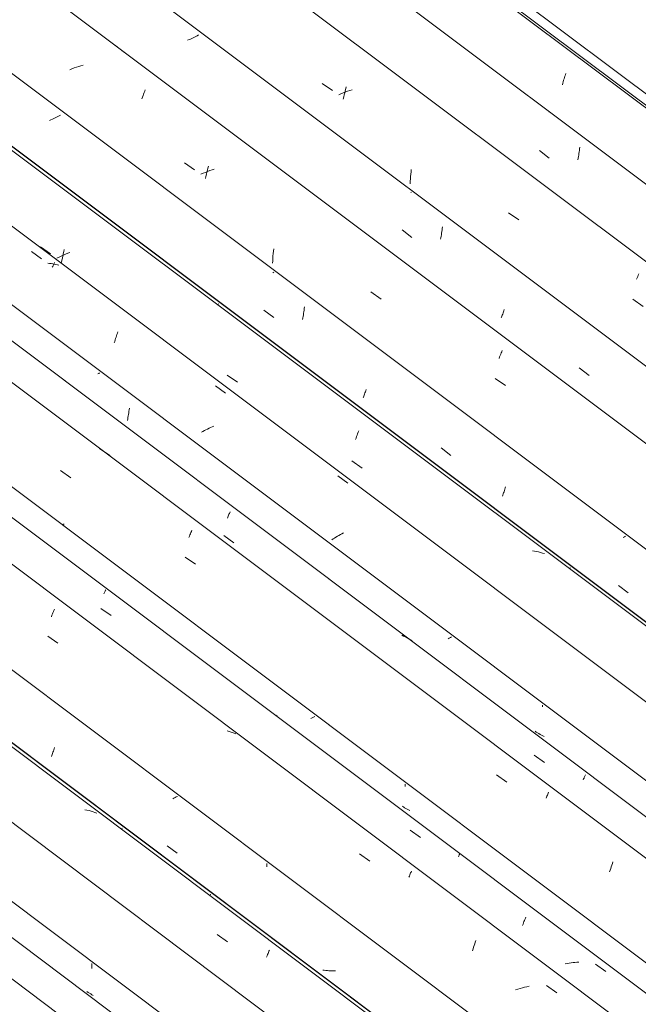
# Model space of a CAD drawing. Header units: metres. Extents: x -15.1 to 0.1, y 4 to 14.1.
# Tile 29 of 67: x -7.142 to -6.558, y 7.967 to 8.897. Entities that reach past the tile are written whole.
import ezdxf

# ---------------------------------------------------------------- set-up
doc = ezdxf.new("R2010")
doc.units = ezdxf.units.M
doc.layers.add('A-GLAZ-CWMG', color=7, linetype='Continuous', lineweight=5)
doc.layers.add('A-ROOF-OTLN', color=7, linetype='Continuous', lineweight=5)

# ---------------------------------------------------------------- blocks, each defined once
blk = doc.blocks.new('FP_14-ISO_01')
at = {"layer": 'A-GLAZ-CWMG'}
blk.add_line((-6.47656, 7.48554), (-9.52621, 9.77447), dxfattribs=at)
blk = doc.blocks.new('FP_15-ISO_01')
at = {"layer": 'A-GLAZ-CWMG', "color": 9, "true_color": 0xc0c0c0}
for p, q in [((-7.07397, 8.00049), (-7.0739, 8.00202)), ((-7.0739, 8.00202), (-7.07386, 8.00355)), ((-7.07386, 8.00355), (-7.07384, 8.00508))]:
    blk.add_line(p, q, dxfattribs=at)
blk = doc.blocks.new('FP_16-ISO_01')
at = {"layer": 'A-GLAZ-CWMG'}
blk.add_line((-6.36399, 7.54867), (-9.41495, 9.83858), dxfattribs=at)
blk = doc.blocks.new('FP_17-ISO_01')
at = {"layer": 'A-GLAZ-CWMG', "color": 9, "true_color": 0xc0c0c0}
for p, q in [((-7.04495, 8.13299), (-7.04614, 8.13234)), ((-6.96202, 8.06942), (-6.96201, 8.07074))]:
    blk.add_line(p, q, dxfattribs=at)
blk = doc.blocks.new('Rectangular Mullion - Telha Fibrocimento - Ondulada-1909083-ISO_01')
at = {"layer": 'A-GLAZ-CWMG'}
for p, q in [((-6.30385, 7.5788), (-9.35826, 9.8713)), ((-6.30164, 7.57753), (-9.35797, 9.87147)), ((-6.41596, 7.51325), (-9.47099, 9.80622))]:
    blk.add_line(p, q, dxfattribs=at)
for name in ['FP_16-ISO_01', 'FP_14-ISO_01', 'FP_17-ISO_01', 'FP_15-ISO_01']:
    blk.add_blockref(name, (0, 0), dxfattribs=at)
blk = doc.blocks.new('FP_28-ISO_01')
at = {"layer": 'A-GLAZ-CWMG'}
blk.add_line((-6.4463, 7.50185), (-9.49672, 9.79136), dxfattribs=at)
blk = doc.blocks.new('FP_29-ISO_01')
at = {"layer": 'A-GLAZ-CWMG', "color": 9, "true_color": 0xc0c0c0}
for p, q in [((-7.07733, 7.9779), (-7.07846, 7.97869)), ((-7.07617, 7.97713), (-7.07733, 7.9779)), ((-7.07499, 7.9764), (-7.07617, 7.97713)), ((-7.07378, 7.9757), (-7.07499, 7.9764)), ((-7.07256, 7.97504), (-7.07378, 7.9757))]:
    blk.add_line(p, q, dxfattribs=at)
blk = doc.blocks.new('FP_30-ISO_01')
at = {"layer": 'A-GLAZ-CWMG'}
blk.add_line((-6.3123, 7.58151), (-9.44478, 9.93261), dxfattribs=at)
at = {"layer": 'A-GLAZ-CWMG', "color": 9, "true_color": 0xc0c0c0}
for p, q in [((-7.07846, 8.15), (-7.08041, 8.15038)), ((-7.07654, 8.14957), (-7.07846, 8.15)), ((-7.07465, 8.14908), (-7.07654, 8.14957)), ((-7.07278, 8.14854), (-7.07465, 8.14908)), ((-7.07094, 8.14795), (-7.07278, 8.14854)), ((-7.06913, 8.14729), (-7.07094, 8.14795)), ((-6.9557, 8.03253), (-6.94596, 8.02575)), ((-6.90666, 8.01669), (-6.90627, 8.01762)), ((-6.90885, 8.01131), (-6.90839, 8.01248)), ((-6.90839, 8.01248), (-6.90793, 8.01361)), ((-6.90793, 8.01361), (-6.90749, 8.01468)), ((-6.90749, 8.01468), (-6.90707, 8.01571)), ((-6.90707, 8.01571), (-6.90666, 8.01669))]:
    blk.add_line(p, q, dxfattribs=at)
blk = doc.blocks.new('FP_31-ISO_01')
at = {"layer": 'A-GLAZ-CWMG', "color": 9, "true_color": 0xc0c0c0}
for p, q in [((-7.11134, 8.20258), (-7.11097, 8.20362)), ((-7.11097, 8.20362), (-7.11059, 8.20468)), ((-7.11059, 8.20468), (-7.11021, 8.20577)), ((-7.11021, 8.20577), (-7.10983, 8.20689)), ((-7.10983, 8.20689), (-7.10945, 8.20804)), ((-7.10945, 8.20804), (-7.10908, 8.20922)), ((-7.11209, 8.20061), (-7.11172, 8.20158)), ((-7.11172, 8.20158), (-7.11134, 8.20258)), ((-6.99642, 8.16125), (-6.99757, 8.16065)), ((-6.99528, 8.16185), (-6.99642, 8.16125)), ((-6.99416, 8.16245), (-6.99528, 8.16185)), ((-6.99306, 8.16305), (-6.99416, 8.16245)), ((-7.00262, 8.11637), (-6.99342, 8.10925)), ((-6.9086, 8.09643), (-6.90856, 8.09803)), ((-6.90856, 8.09803), (-6.90855, 8.09962)), ((-6.8544, 7.99879), (-6.85585, 7.999)), ((-6.85295, 7.9986), (-6.8544, 7.99879)), ((-6.85148, 7.99846), (-6.85295, 7.9986)), ((-6.85, 7.99834), (-6.85148, 7.99846)), ((-6.84851, 7.99826), (-6.85, 7.99834)), ((-6.84701, 7.99821), (-6.84851, 7.99826)), ((-6.84551, 7.9982), (-6.84701, 7.99821)), ((-6.844, 7.99821), (-6.84551, 7.9982))]:
    blk.add_line(p, q, dxfattribs=at)
blk = doc.blocks.new('FP_32-ISO_01')
at = {"layer": 'A-GLAZ-CWMG'}
blk.add_line((-6.18174, 7.6559), (-9.23143, 9.94487), dxfattribs=at)
at = {"layer": 'A-GLAZ-CWMG', "color": 9, "true_color": 0xc0c0c0}
for p, q in [((-7.11203, 8.33277), (-7.11153, 8.33406)), ((-7.11153, 8.33406), (-7.11104, 8.3353)), ((-7.11104, 8.3353), (-7.11056, 8.3365)), ((-7.11056, 8.3365), (-7.11009, 8.33764)), ((-7.11009, 8.33764), (-7.10964, 8.33874)), ((-7.10964, 8.33874), (-7.1092, 8.33978)), ((-7.11557, 8.3144), (-7.10585, 8.30765)), ((-6.9441, 8.22438), (-6.94598, 8.22491)), ((-6.94226, 8.22379), (-6.9441, 8.22438)), ((-6.94044, 8.22314), (-6.94226, 8.22379)), ((-6.93866, 8.22243), (-6.94044, 8.22314)), ((-6.93782, 8.22207), (-6.93866, 8.22243)), ((-6.82122, 8.10881), (-6.81151, 8.10199)), ((-6.77292, 8.0907), (-6.77256, 8.09156)), ((-6.77256, 8.09156), (-6.77221, 8.09236)), ((-6.77459, 8.08676), (-6.77415, 8.08782)), ((-6.77415, 8.08782), (-6.77372, 8.08883)), ((-6.77372, 8.08883), (-6.77331, 8.08979)), ((-6.77331, 8.08979), (-6.77292, 8.0907)), ((-6.71185, 8.02528), (-6.71132, 8.02675)), ((-6.71453, 8.01727), (-6.71399, 8.01895)), ((-6.71399, 8.01895), (-6.71346, 8.0206)), ((-6.71346, 8.0206), (-6.71292, 8.0222)), ((-6.71292, 8.0222), (-6.71238, 8.02376)), ((-6.71238, 8.02376), (-6.71185, 8.02528)), ((-6.67173, 7.981), (-6.67387, 7.98032)), ((-6.66958, 7.98163), (-6.67173, 7.981)), ((-6.66743, 7.98222), (-6.66958, 7.98163)), ((-6.66528, 7.98277), (-6.66743, 7.98222)), ((-6.66313, 7.98327), (-6.66528, 7.98277)), ((-6.66097, 7.98373), (-6.66313, 7.98327)), ((-6.64471, 7.98425), (-6.635, 7.97737))]:
    blk.add_line(p, q, dxfattribs=at)
blk = doc.blocks.new('FP_33-ISO_01')
at = {"layer": 'A-GLAZ-CWMG', "color": 9, "true_color": 0xc0c0c0}
for p, q in [((-6.86588, 8.23725), (-6.86718, 8.23657)), ((-6.86461, 8.23793), (-6.86588, 8.23725)), ((-6.86337, 8.23861), (-6.86461, 8.23793)), ((-6.77821, 8.17237), (-6.77819, 8.17352)), ((-6.77819, 8.17352), (-6.77818, 8.17467))]:
    blk.add_line(p, q, dxfattribs=at)
blk = doc.blocks.new('FP_34-ISO_01')
at = {"layer": 'A-GLAZ-CWMG'}
blk.add_line((-6.05228, 7.7305), (-9.10193, 10.01943), dxfattribs=at)
at = {"layer": 'A-GLAZ-CWMG', "color": 9, "true_color": 0xc0c0c0}
for p, q in [((-7.10345, 8.47075), (-7.09376, 8.46402)), ((-7.10016, 8.42054), (-7.10182, 8.41936)), ((-6.98231, 8.40741), (-6.98181, 8.40869)), ((-6.98181, 8.40869), (-6.98132, 8.40993)), ((-6.98132, 8.40993), (-6.98084, 8.41112)), ((-6.98084, 8.41112), (-6.98037, 8.41226)), ((-6.98037, 8.41226), (-6.97992, 8.41335)), ((-6.97992, 8.41335), (-6.97948, 8.41439)), ((-6.98587, 8.38905), (-6.97616, 8.38229)), ((-6.69175, 8.18331), (-6.68205, 8.17648)), ((-6.64345, 8.16524), (-6.64308, 8.1661)), ((-6.64308, 8.1661), (-6.64273, 8.16691)), ((-6.64513, 8.16128), (-6.64468, 8.16234)), ((-6.64468, 8.16234), (-6.64425, 8.16336)), ((-6.64425, 8.16336), (-6.64384, 8.16432)), ((-6.64384, 8.16432), (-6.64345, 8.16524)), ((-6.58247, 8.09971), (-6.58194, 8.10119)), ((-6.58515, 8.09166), (-6.58462, 8.09335)), ((-6.58462, 8.09335), (-6.58408, 8.095)), ((-6.58408, 8.095), (-6.58354, 8.09661)), ((-6.58354, 8.09661), (-6.58301, 8.09818)), ((-6.58301, 8.09818), (-6.58247, 8.09971))]:
    blk.add_line(p, q, dxfattribs=at)
blk = doc.blocks.new('FP_35-ISO_01')
at = {"layer": 'A-GLAZ-CWMG', "color": 9, "true_color": 0xc0c0c0}
for p, q in [((-7.06732, 8.56255), (-7.06814, 8.56211)), ((-7.06651, 8.56299), (-7.06732, 8.56255)), ((-7.03882, 8.5268), (-7.03862, 8.5283)), ((-7.03862, 8.5283), (-7.03844, 8.52981)), ((-7.04035, 8.51807), (-7.04006, 8.51949)), ((-7.04006, 8.51949), (-7.03978, 8.52093)), ((-7.03978, 8.52093), (-7.03952, 8.52237)), ((-7.03952, 8.52237), (-7.03927, 8.52384)), ((-7.03927, 8.52384), (-7.03903, 8.52532)), ((-7.03903, 8.52532), (-7.03882, 8.5268)), ((-6.73642, 8.31252), (-6.7375, 8.31196)), ((-6.73536, 8.31309), (-6.73642, 8.31252)), ((-6.73432, 8.31366), (-6.73536, 8.31309)), ((-6.64854, 8.24777), (-6.64852, 8.24927))]:
    blk.add_line(p, q, dxfattribs=at)
blk = doc.blocks.new('FP_36-ISO_01')
at = {"layer": 'A-GLAZ-CWMG'}
blk.add_line((-5.93971, 7.79363), (-8.99066, 10.08354), dxfattribs=at)
at = {"layer": 'A-GLAZ-CWMG', "color": 9, "true_color": 0xc0c0c0}
for p, q in [((-7.13091, 8.67783), (-7.12136, 8.67086)), ((-7.11388, 8.66644), (-7.11542, 8.66656)), ((-7.11236, 8.66628), (-7.11388, 8.66644)), ((-7.11084, 8.66608), (-7.11236, 8.66628)), ((-7.1112, 8.66287), (-7.11084, 8.66364)), ((-7.10935, 8.66583), (-7.11084, 8.66608)), ((-7.11084, 8.66364), (-7.1105, 8.66438)), ((-7.1105, 8.66438), (-7.11018, 8.66507)), ((-7.11018, 8.66507), (-7.10987, 8.66572)), ((-7.10987, 8.66572), (-7.10957, 8.66634)), ((-7.10957, 8.66634), (-7.10929, 8.66691)), ((-7.10787, 8.66555), (-7.10935, 8.66583)), ((-7.10929, 8.66691), (-7.10903, 8.66745)), ((-7.10641, 8.66522), (-7.10787, 8.66555)), ((-7.10497, 8.66485), (-7.10641, 8.66522)), ((-7.05232, 8.59282), (-7.05191, 8.5942)), ((-7.05191, 8.5942), (-7.05149, 8.59555)), ((-7.05149, 8.59555), (-7.05107, 8.59688)), ((-7.05107, 8.59688), (-7.05064, 8.59818)), ((-7.05064, 8.59818), (-7.05021, 8.59944)), ((-7.05021, 8.59944), (-7.04978, 8.60068)), ((-7.04978, 8.60068), (-7.04935, 8.60188)), ((-7.05272, 8.59142), (-7.05232, 8.59282)), ((-6.95729, 8.55076), (-6.94775, 8.54376)), ((-6.96472, 8.50998), (-6.96619, 8.50923)), ((-6.96323, 8.51071), (-6.96472, 8.50998)), ((-6.96172, 8.51143), (-6.96323, 8.51071)), ((-6.96019, 8.51212), (-6.96172, 8.51143)), ((-6.95866, 8.5128), (-6.96019, 8.51212)), ((-6.96908, 8.50769), (-6.97049, 8.50691)), ((-6.96764, 8.50847), (-6.96908, 8.50769)), ((-6.96619, 8.50923), (-6.96764, 8.50847)), ((-6.84164, 8.46581), (-6.8321, 8.45879)), ((-6.84343, 8.40787), (-6.84478, 8.40705)), ((-6.84206, 8.40868), (-6.84343, 8.40787)), ((-6.84067, 8.40948), (-6.84206, 8.40868)), ((-6.83925, 8.41027), (-6.84067, 8.40948)), ((-6.83782, 8.41104), (-6.83925, 8.41027)), ((-6.83636, 8.41181), (-6.83782, 8.41104)), ((-6.8461, 8.40623), (-6.8474, 8.4054)), ((-6.84478, 8.40705), (-6.8461, 8.40623))]:
    blk.add_line(p, q, dxfattribs=at)
blk = doc.blocks.new('FP_37-ISO_01')
at = {"layer": 'A-GLAZ-CWMG', "color": 9, "true_color": 0xc0c0c0}
for p, q in [((-6.95411, 8.62821), (-6.95523, 8.6276)), ((-6.62191, 8.37888), (-6.62313, 8.37821))]:
    blk.add_line(p, q, dxfattribs=at)
blk = doc.blocks.new('Rectangular Mullion - Telha Fibrocimento - Ondulada-V21-ISO_01')
at = {"layer": 'A-GLAZ-CWMG'}
for p, q in [((-5.87957, 7.82376), (-8.93398, 10.11626)), ((-5.87736, 7.82249), (-8.93369, 10.11643)), ((-5.99168, 7.75821), (-9.04671, 10.05118)), ((-6.12104, 7.68343), (-9.17614, 9.97645)), ((-6.25109, 7.60817), (-9.30633, 9.90129))]:
    blk.add_line(p, q, dxfattribs=at)
for name in ['FP_36-ISO_01', 'FP_34-ISO_01', 'FP_37-ISO_01', 'FP_35-ISO_01', 'FP_32-ISO_01', 'FP_30-ISO_01', 'FP_33-ISO_01', 'FP_31-ISO_01', 'FP_28-ISO_01', 'FP_29-ISO_01']:
    blk.add_blockref(name, (0, 0), dxfattribs=at)
blk = doc.blocks.new('FP_45-ISO_01')
at = {"layer": 'A-GLAZ-CWMG'}
blk.add_line((-6.1464, 7.67352), (-9.19794, 9.96387), dxfattribs=at)
at = {"layer": 'A-GLAZ-CWMG', "color": 9, "true_color": 0xc0c0c0}
for p, q in [((-7.0625, 8.35437), (-7.0622, 8.35505)), ((-7.0622, 8.35505), (-7.06191, 8.35568)), ((-7.06191, 8.35568), (-7.06164, 8.35627)), ((-7.06164, 8.35627), (-7.06139, 8.35682)), ((-7.06139, 8.35682), (-7.06117, 8.35733)), ((-7.06117, 8.35733), (-7.06097, 8.35779)), ((-7.06097, 8.35779), (-7.06079, 8.35821)), ((-7.06543, 8.34062), (-7.05579, 8.33374)), ((-6.89884, 8.23885), (-6.90022, 8.23983)), ((-6.77333, 8.13127), (-6.7637, 8.12433)), ((-6.72782, 8.10597), (-6.72758, 8.10651)), ((-6.72758, 8.10651), (-6.72736, 8.107)), ((-6.72736, 8.107), (-6.72717, 8.10745)), ((-6.72717, 8.10745), (-6.727, 8.10785)), ((-6.727, 8.10785), (-6.72685, 8.10821)), ((-6.72685, 8.10821), (-6.72673, 8.10853)), ((-6.72673, 8.10853), (-6.72664, 8.10881)), ((-6.66636, 8.04358), (-6.66591, 8.04471)), ((-6.66591, 8.04471), (-6.66547, 8.04581)), ((-6.66547, 8.04581), (-6.66504, 8.04686)), ((-6.66504, 8.04686), (-6.66461, 8.04787)), ((-6.66461, 8.04787), (-6.6642, 8.04884)), ((-6.66728, 8.0412), (-6.66682, 8.04241)), ((-6.66682, 8.04241), (-6.66636, 8.04358)), ((-6.62515, 8.00515), (-6.627, 8.00479)), ((-6.6233, 8.00548), (-6.62515, 8.00515)), ((-6.62145, 8.00577), (-6.6233, 8.00548)), ((-6.61961, 8.00603), (-6.62145, 8.00577)), ((-6.61777, 8.00624), (-6.61961, 8.00603)), ((-6.61594, 8.00641), (-6.61777, 8.00624)), ((-6.61412, 8.00654), (-6.61594, 8.00641)), ((-6.59834, 8.00469), (-6.58873, 7.99771))]:
    blk.add_line(p, q, dxfattribs=at)
blk = doc.blocks.new('FP_46-ISO_01')
at = {"layer": 'A-GLAZ-CWMG', "color": 9, "true_color": 0xc0c0c0}
for p, q in [((-6.77974, 8.15307), (-6.78088, 8.15386)), ((-6.77858, 8.15231), (-6.77974, 8.15307)), ((-6.77739, 8.15158), (-6.77858, 8.15231)), ((-6.77618, 8.15088), (-6.77739, 8.15158)), ((-6.77496, 8.15022), (-6.77618, 8.15088)), ((-6.77371, 8.14959), (-6.77496, 8.15022))]:
    blk.add_line(p, q, dxfattribs=at)
blk = doc.blocks.new('FP_47-ISO_01')
at = {"layer": 'A-GLAZ-CWMG'}
blk.add_line((-6.02202, 7.74681), (-9.07244, 10.03632), dxfattribs=at)
at = {"layer": 'A-GLAZ-CWMG', "color": 9, "true_color": 0xc0c0c0}
for p, q in [((-7.0667, 8.49169), (-7.05702, 8.4849)), ((-6.94593, 8.42593), (-6.94553, 8.42687)), ((-6.94553, 8.42687), (-6.94515, 8.42777)), ((-6.94515, 8.42777), (-6.94478, 8.42863)), ((-6.94478, 8.42863), (-6.94442, 8.42945)), ((-6.94442, 8.42945), (-6.94408, 8.43023)), ((-6.94408, 8.43023), (-6.94375, 8.43097)), ((-6.94375, 8.43097), (-6.94344, 8.43168)), ((-6.9494, 8.40932), (-6.93972, 8.40251)), ((-6.77961, 8.31451), (-6.78137, 8.31527)), ((-6.7779, 8.31368), (-6.77961, 8.31451)), ((-6.77621, 8.3128), (-6.7779, 8.31368)), ((-6.77457, 8.31186), (-6.77621, 8.3128)), ((-6.77296, 8.31086), (-6.77457, 8.31186)), ((-6.7714, 8.30981), (-6.77296, 8.31086)), ((-6.65617, 8.20198), (-6.6465, 8.1951)), ((-6.60992, 8.17868), (-6.60958, 8.17945)), ((-6.60958, 8.17945), (-6.60926, 8.18019)), ((-6.60926, 8.18019), (-6.60896, 8.18088)), ((-6.60896, 8.18088), (-6.60867, 8.18153)), ((-6.60867, 8.18153), (-6.6084, 8.18214)), ((-6.6084, 8.18214), (-6.60815, 8.18271)), ((-6.60815, 8.18271), (-6.60792, 8.18323))]:
    blk.add_line(p, q, dxfattribs=at)
blk = doc.blocks.new('FP_48-ISO_01')
at = {"layer": 'A-GLAZ-CWMG', "color": 9, "true_color": 0xc0c0c0}
for p, q in [((-6.65429, 8.22379), (-6.65542, 8.22459)), ((-6.65313, 8.22303), (-6.65429, 8.22379)), ((-6.65195, 8.2223), (-6.65313, 8.22303)), ((-6.65074, 8.2216), (-6.65195, 8.2223)), ((-6.64952, 8.22094), (-6.65074, 8.2216)), ((-6.64827, 8.22031), (-6.64952, 8.22094)), ((-6.647, 8.21972), (-6.64827, 8.22031))]:
    blk.add_line(p, q, dxfattribs=at)
blk = doc.blocks.new('FP_49-ISO_01')
at = {"layer": 'A-GLAZ-CWMG'}
blk.add_line((-5.88802, 7.82646), (-9.0205, 10.17757), dxfattribs=at)
at = {"layer": 'A-GLAZ-CWMG', "color": 9, "true_color": 0xc0c0c0}
for p, q in [((-7.12249, 8.68205), (-7.11281, 8.67541)), ((-7.10084, 8.67558), (-7.1004, 8.67758)), ((-7.1004, 8.67758), (-7.09994, 8.67955)), ((-7.10479, 8.67232), (-7.10679, 8.67135)), ((-7.10278, 8.67328), (-7.10479, 8.67232)), ((-7.10074, 8.6742), (-7.10278, 8.67328)), ((-7.10246, 8.66736), (-7.10208, 8.66945)), ((-7.10208, 8.66945), (-7.10169, 8.67152)), ((-7.10169, 8.67152), (-7.10127, 8.67356)), ((-7.10127, 8.67356), (-7.10084, 8.67558)), ((-7.09868, 8.6751), (-7.10074, 8.6742)), ((-7.09661, 8.67597), (-7.09868, 8.6751)), ((-7.09453, 8.6768), (-7.09661, 8.67597)), ((-6.94619, 8.56096), (-6.93649, 8.55429)), ((-6.82502, 8.49998), (-6.8245, 8.50146)), ((-6.8245, 8.50146), (-6.82397, 8.50289)), ((-6.82397, 8.50289), (-6.82346, 8.50429)), ((-6.82346, 8.50429), (-6.82295, 8.50563)), ((-6.82295, 8.50563), (-6.82245, 8.50693)), ((-6.82245, 8.50693), (-6.82196, 8.50819)), ((-6.82847, 8.4799), (-6.81875, 8.4732)), ((-6.65597, 8.39464), (-6.65796, 8.39493)), ((-6.65402, 8.39428), (-6.65597, 8.39464)), ((-6.65208, 8.39388), (-6.65402, 8.39428)), ((-6.65017, 8.39342), (-6.65208, 8.39388)), ((-6.64829, 8.39291), (-6.65017, 8.39342)), ((-6.64643, 8.39234), (-6.64829, 8.39291))]:
    blk.add_line(p, q, dxfattribs=at)
blk = doc.blocks.new('FP_50-ISO_01')
at = {"layer": 'A-GLAZ-CWMG', "color": 9, "true_color": 0xc0c0c0}
for p, q in [((-7.11245, 8.8021), (-7.1138, 8.80151)), ((-7.11112, 8.80271), (-7.11245, 8.8021)), ((-7.1098, 8.80333), (-7.11112, 8.80271)), ((-7.10851, 8.80395), (-7.1098, 8.80333)), ((-7.10723, 8.80458), (-7.10851, 8.80395)), ((-7.10598, 8.80521), (-7.10723, 8.80458)), ((-7.10475, 8.80585), (-7.10598, 8.80521)), ((-7.10353, 8.80649), (-7.10475, 8.80585)), ((-6.90205, 8.65816), (-6.90305, 8.65761)), ((-6.91141, 8.62243), (-6.90221, 8.61526)), ((-6.87376, 8.62079), (-6.87356, 8.62229)), ((-6.87356, 8.62229), (-6.87337, 8.62379)), ((-6.87337, 8.62379), (-6.87321, 8.62531)), ((-6.87501, 8.61349), (-6.87473, 8.61492)), ((-6.87473, 8.61492), (-6.87446, 8.61637)), ((-6.87446, 8.61637), (-6.87421, 8.61783)), ((-6.87421, 8.61783), (-6.87398, 8.6193)), ((-6.87398, 8.6193), (-6.87376, 8.62079)), ((-6.81528, 8.54613), (-6.8149, 8.54722)), ((-6.81784, 8.5394), (-6.81749, 8.54026)), ((-6.81749, 8.54026), (-6.81713, 8.54116)), ((-6.81713, 8.54116), (-6.81677, 8.54209)), ((-6.81677, 8.54209), (-6.8164, 8.54305)), ((-6.8164, 8.54305), (-6.81603, 8.54405)), ((-6.81603, 8.54405), (-6.81566, 8.54508)), ((-6.81566, 8.54508), (-6.81528, 8.54613)), ((-6.74408, 8.49219), (-6.73488, 8.48504)), ((-6.68402, 8.45315), (-6.68365, 8.45435)), ((-6.68365, 8.45435), (-6.68328, 8.45557)), ((-6.68628, 8.44657), (-6.6859, 8.44759)), ((-6.6859, 8.44759), (-6.68553, 8.44865)), ((-6.68553, 8.44865), (-6.68515, 8.44973)), ((-6.68515, 8.44973), (-6.68477, 8.45084)), ((-6.68477, 8.45084), (-6.68439, 8.45199)), ((-6.68439, 8.45199), (-6.68402, 8.45315)), ((-6.57111, 8.40829), (-6.57227, 8.40766)), ((-6.56998, 8.40891), (-6.57111, 8.40829)), ((-6.57674, 8.36228), (-6.56754, 8.35515))]:
    blk.add_line(p, q, dxfattribs=at)
blk = doc.blocks.new('FP_51-ISO_01')
at = {"layer": 'A-GLAZ-CWMG'}
blk.add_line((-5.75746, 7.90086), (-8.80715, 10.18983), dxfattribs=at)
at = {"layer": 'A-GLAZ-CWMG', "color": 9, "true_color": 0xc0c0c0}
for p, q in [((-7.05251, 8.87284), (-7.04293, 8.86572)), ((-7.08201, 8.85384), (-7.08415, 8.85319)), ((-7.09264, 8.85024), (-7.09473, 8.84941)), ((-7.09053, 8.85103), (-7.09264, 8.85024)), ((-7.08841, 8.85179), (-7.09053, 8.85103)), ((-7.08629, 8.85251), (-7.08841, 8.85179)), ((-7.08415, 8.85319), (-7.08629, 8.85251)), ((-7.02557, 8.82489), (-7.02504, 8.82634)), ((-7.02504, 8.82634), (-7.02451, 8.82775)), ((-7.02451, 8.82775), (-7.02399, 8.82911)), ((-7.02399, 8.82911), (-7.02348, 8.83043)), ((-7.02664, 8.82184), (-7.0261, 8.82339)), ((-7.0261, 8.82339), (-7.02557, 8.82489)), ((-6.98654, 8.76142), (-6.97686, 8.75473)), ((-6.9688, 8.75154), (-6.97086, 8.75064)), ((-6.96673, 8.75241), (-6.9688, 8.75154)), ((-6.96465, 8.75324), (-6.96673, 8.75241)), ((-6.96567, 8.75067), (-6.9652, 8.75264)), ((-6.9652, 8.75264), (-6.96472, 8.75458)), ((-6.96472, 8.75458), (-6.96423, 8.75649)), ((-6.96255, 8.75405), (-6.96465, 8.75324)), ((-6.96423, 8.75649), (-6.96373, 8.75837)), ((-6.96044, 8.75482), (-6.96255, 8.75405)), ((-6.95831, 8.75556), (-6.96044, 8.75482)), ((-6.96655, 8.74665), (-6.96612, 8.74867)), ((-6.96612, 8.74867), (-6.96567, 8.75067)), ((-6.90268, 8.67565), (-6.90247, 8.67786)), ((-6.90247, 8.67786), (-6.90223, 8.68006)), ((-6.90323, 8.66673), (-6.90314, 8.66897)), ((-6.90314, 8.66897), (-6.90302, 8.6712)), ((-6.90302, 8.6712), (-6.90287, 8.67343)), ((-6.90287, 8.67343), (-6.90268, 8.67565)), ((-6.81051, 8.63946), (-6.80082, 8.63273)), ((-6.80668, 8.58883), (-6.80699, 8.5886)), ((-6.68696, 8.58305), (-6.6865, 8.58415)), ((-6.68944, 8.57678), (-6.68892, 8.57813)), ((-6.68892, 8.57813), (-6.68841, 8.57943)), ((-6.68841, 8.57943), (-6.68792, 8.58068)), ((-6.68792, 8.58068), (-6.68743, 8.58189)), ((-6.68743, 8.58189), (-6.68696, 8.58305)), ((-6.69302, 8.55782), (-6.68332, 8.55107))]:
    blk.add_line(p, q, dxfattribs=at)
blk = doc.blocks.new('FP_52-ISO_01')
at = {"layer": 'A-GLAZ-CWMG', "color": 9, "true_color": 0xc0c0c0}
for p, q in [((-6.97328, 8.88219), (-6.97448, 8.88155)), ((-6.98215, 8.87779), (-6.9835, 8.87719)), ((-6.98083, 8.8784), (-6.98215, 8.87779)), ((-6.97952, 8.87902), (-6.98083, 8.8784)), ((-6.97823, 8.87964), (-6.97952, 8.87902)), ((-6.97696, 8.88027), (-6.97823, 8.87964)), ((-6.97571, 8.88091), (-6.97696, 8.88027)), ((-6.97448, 8.88155), (-6.97571, 8.88091)), ((-6.77226, 8.73364), (-6.77278, 8.73335)), ((-6.78103, 8.69804), (-6.77183, 8.69087)), ((-6.74364, 8.69503), (-6.74343, 8.69652)), ((-6.74343, 8.69652), (-6.74323, 8.69802)), ((-6.74323, 8.69802), (-6.74305, 8.69953)), ((-6.74305, 8.69953), (-6.7429, 8.70105)), ((-6.74465, 8.6892), (-6.74438, 8.69063)), ((-6.74438, 8.69063), (-6.74412, 8.69208)), ((-6.74412, 8.69208), (-6.74387, 8.69355)), ((-6.74387, 8.69355), (-6.74364, 8.69503)), ((-6.68526, 8.62066), (-6.68488, 8.62173)), ((-6.68488, 8.62173), (-6.68451, 8.62282)), ((-6.68746, 8.61491), (-6.6871, 8.61579)), ((-6.6871, 8.61579), (-6.68674, 8.6167)), ((-6.68674, 8.6167), (-6.68638, 8.61764)), ((-6.68638, 8.61764), (-6.68601, 8.61862)), ((-6.68601, 8.61862), (-6.68564, 8.61962)), ((-6.68564, 8.61962), (-6.68526, 8.62066)), ((-6.61368, 8.56779), (-6.60447, 8.56063))]:
    blk.add_line(p, q, dxfattribs=at)
blk = doc.blocks.new('FP_53-ISO_01')
at = {"layer": 'A-GLAZ-CWMG'}
blk.add_line((-5.628, 7.97546), (-8.67765, 10.26439), dxfattribs=at)
at = {"layer": 'A-GLAZ-CWMG', "color": 9, "true_color": 0xc0c0c0}
for p, q in [((-6.85648, 8.83648), (-6.84681, 8.82977)), ((-6.83875, 8.82657), (-6.84081, 8.82568)), ((-6.83668, 8.82743), (-6.83875, 8.82657)), ((-6.83459, 8.82826), (-6.83668, 8.82743)), ((-6.83561, 8.8257), (-6.83514, 8.82766)), ((-6.83514, 8.82766), (-6.83466, 8.82959)), ((-6.83466, 8.82959), (-6.83416, 8.8315)), ((-6.83248, 8.82906), (-6.83459, 8.82826)), ((-6.83416, 8.8315), (-6.83366, 8.83336)), ((-6.83037, 8.82982), (-6.83248, 8.82906)), ((-6.82824, 8.83054), (-6.83037, 8.82982)), ((-6.83651, 8.82169), (-6.83607, 8.82371)), ((-6.83607, 8.82371), (-6.83561, 8.8257)), ((-6.77274, 8.75066), (-6.77252, 8.75287)), ((-6.77252, 8.75287), (-6.77228, 8.75506)), ((-6.77331, 8.74174), (-6.77322, 8.74398)), ((-6.77322, 8.74398), (-6.77309, 8.74621)), ((-6.77309, 8.74621), (-6.77293, 8.74844)), ((-6.77293, 8.74844), (-6.77274, 8.75066)), ((-6.68056, 8.71435), (-6.67088, 8.70761)), ((-6.55956, 8.6515), (-6.55905, 8.65284)), ((-6.55905, 8.65284), (-6.55854, 8.65413)), ((-6.55854, 8.65413), (-6.55804, 8.65538)), ((-6.55804, 8.65538), (-6.55755, 8.65658)), ((-6.56316, 8.63261), (-6.55347, 8.62585))]:
    blk.add_line(p, q, dxfattribs=at)
blk = doc.blocks.new('FP_54-ISO_01')
at = {"layer": 'A-GLAZ-CWMG', "color": 9, "true_color": 0xc0c0c0}
for p, q in [((-6.64313, 8.80862), (-6.6432, 8.80858)), ((-6.65139, 8.77318), (-6.64219, 8.76601)), ((-6.61426, 8.76877), (-6.61403, 8.77025)), ((-6.61403, 8.77025), (-6.61382, 8.77174)), ((-6.61382, 8.77174), (-6.61363, 8.77324)), ((-6.61363, 8.77324), (-6.61345, 8.77476)), ((-6.61345, 8.77476), (-6.6133, 8.77628)), ((-6.61503, 8.76441), (-6.61476, 8.76585)), ((-6.61476, 8.76585), (-6.6145, 8.7673)), ((-6.6145, 8.7673), (-6.61426, 8.76877))]:
    blk.add_line(p, q, dxfattribs=at)
blk = doc.blocks.new('FP_55-ISO_01')
at = {"layer": 'A-GLAZ-CWMG'}
blk.add_line((-5.51543, 8.03859), (-8.56638, 10.32849), dxfattribs=at)
at = {"layer": 'A-GLAZ-CWMG', "color": 9, "true_color": 0xc0c0c0}
for p, q in [((-6.62723, 8.84336), (-6.6268, 8.84464)), ((-6.6268, 8.84464), (-6.62637, 8.84588)), ((-6.6297, 8.83513), (-6.62931, 8.83657)), ((-6.62931, 8.83657), (-6.6289, 8.83798)), ((-6.6289, 8.83798), (-6.62849, 8.83937)), ((-6.62849, 8.83937), (-6.62808, 8.84073)), ((-6.62808, 8.84073), (-6.62766, 8.84206)), ((-6.62766, 8.84206), (-6.62723, 8.84336))]:
    blk.add_line(p, q, dxfattribs=at)
blk = doc.blocks.new('Rectangular Mullion - Telha Fibrocimento - Ondulada-V41-ISO_01')
at = {"layer": 'A-GLAZ-CWMG'}
for p, q in [((-5.5674, 8.00317), (-8.62243, 10.29614)), ((-5.69676, 7.92839), (-8.75186, 10.22141)), ((-5.82681, 7.85313), (-8.88204, 10.14625))]:
    blk.add_line(p, q, dxfattribs=at)
for name in ['FP_55-ISO_01', 'FP_53-ISO_01', 'FP_54-ISO_01', 'FP_51-ISO_01', 'FP_49-ISO_01', 'FP_52-ISO_01', 'FP_50-ISO_01', 'FP_47-ISO_01', 'FP_48-ISO_01', 'FP_45-ISO_01', 'FP_46-ISO_01']:
    blk.add_blockref(name, (0, 0), dxfattribs=at)

msp = doc.modelspace()

# ---------------------------------------------------------------- linework, layer by layer
at = {"layer": 'A-ROOF-OTLN'}
for p, q in [((-8.55808, 10.33329), (-5.7734, 8.24324)), ((-8.56825, 10.32742), (-5.77881, 8.23379))]:
    msp.add_line(p, q, dxfattribs=at)

# ---------------------------------------------------------------- block references
at = {"layer": 'A-GLAZ-CWMG'}
for name in ['Rectangular Mullion - Telha Fibrocimento - Ondulada-V41-ISO_01', 'Rectangular Mullion - Telha Fibrocimento - Ondulada-V21-ISO_01', 'Rectangular Mullion - Telha Fibrocimento - Ondulada-1909083-ISO_01']:
    msp.add_blockref(name, (0, 0), dxfattribs=at)

doc.saveas('drawing.dxf')
